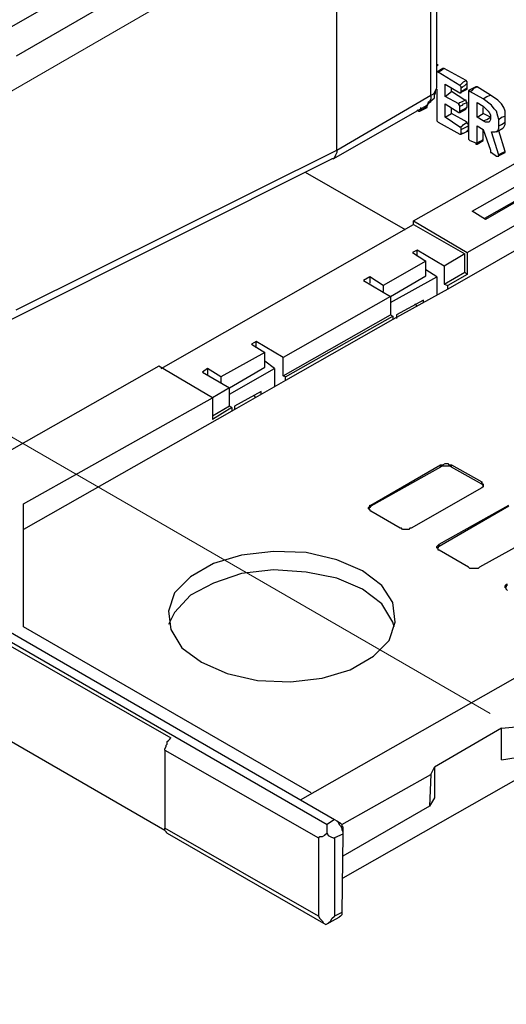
# Model space of a CAD drawing. Header units: millimetres. Extents: x 83 to 342, y -217 to -63.
# Tile 25 of 43: x 235 to 245, y -189 to -169. Entities that reach past the tile are written whole.
import ezdxf

# ---------------------------------------------------------------- set-up
doc = ezdxf.new("R2010")
doc.units = ezdxf.units.MM
doc.header["$MEASUREMENT"] = 0
doc.linetypes.add('AI-Linetype-2', pattern=[19.05, 15.24, -1.27, 1.27, -1.27])
doc.linetypes.add('AI-Linetype-7', pattern=[19.05, 15.24, -1.27, 1.27, -1.27])
doc.layers.add('Capa 1', color=7, linetype='Continuous', lineweight=0)

msp = doc.modelspace()

# ---------------------------------------------------------------- linework, layer by layer
at = {"layer": 'Capa 1', "color": 8, "linetype": 'AI-Linetype-7', "lineweight": 18, "true_color": 0x808181}
msp.add_line((293.761, -136.204), (215.143, -181.589), dxfattribs=at)
at = {"layer": 'Capa 1', "color": 8, "linetype": 'AI-Linetype-2', "lineweight": 18, "true_color": 0x808181}
msp.add_line((215.143, -165.505), (260.335, -191.593), dxfattribs=at)
at = {"layer": 'Capa 1', "color": 18, "lineweight": 25, "true_color": 0x010101}
for points in [[(282.109, -178.403), (282.109, -178.403), (242.153, -155.339), (242.153, -155.339)], [(280.997, -179.045), (280.997, -179.045), (241.066, -155.981), (241.066, -155.981)], [(243.635, -170.131), (243.635, -170.131), (243.635, -164.476), (243.635, -164.476)], [(243.758, -169.982), (243.758, -169.982), (243.758, -164.327), (243.758, -164.327)], [(234.967, -168.846), (234.967, -168.846), (241.461, -165.118), (241.461, -165.118)], [(241.733, -165.587), (241.733, -165.587), (235.238, -169.34), (235.238, -169.34)], [(241.733, -171.242), (241.733, -171.242), (241.733, -165.587), (241.733, -165.587)], [(243.758, -169.637), (243.758, -169.637), (243.758, -169.538), (243.758, -169.538)], [(243.758, -169.563), (243.758, -169.563), (243.758, -169.538), (243.758, -169.538)], [(243.882, -169.587), (243.882, -169.587), (243.758, -169.661), (243.758, -169.661)], [(243.783, -169.661), (243.783, -169.661), (243.758, -169.661), (243.758, -169.661)], [(244.227, -169.933), (244.227, -169.933), (243.783, -169.661), (243.783, -169.661)], [(244.351, -169.834), (244.351, -169.834), (243.906, -169.587), (243.906, -169.587)], [(243.758, -170.007), (243.758, -170.007), (243.758, -170.6), (243.758, -170.6)], [(243.931, -169.908), (243.931, -169.908), (244.227, -170.081), (244.227, -170.081)], [(243.931, -170.155), (243.931, -170.155), (243.931, -169.908), (243.931, -169.908)], [(243.931, -170.155), (243.931, -170.155), (244.054, -170.056), (244.054, -170.056)], [(244.054, -170.056), (244.054, -170.056), (244.054, -169.982), (244.054, -169.982)], [(244.326, -170.229), (244.326, -170.229), (244.054, -170.056), (244.054, -170.056)], [(244.227, -170.081), (244.227, -170.081), (244.375, -170.007), (244.375, -170.007)], [(244.252, -170.056), (244.252, -170.056), (244.252, -169.982), (244.252, -169.982)], [(244.252, -170.056), (244.252, -170.056), (244.375, -169.982), (244.375, -169.982)], [(244.375, -169.982), (244.375, -169.982), (244.375, -169.884), (244.375, -169.884)], [(244.548, -169.958), (244.548, -169.958), (244.4, -170.032), (244.4, -170.032)], [(244.4, -170.056), (244.4, -170.056), (244.4, -170.995), (244.4, -170.995)], [(244.696, -170.205), (244.696, -170.205), (244.425, -170.056), (244.425, -170.056)], [(244.573, -169.958), (244.573, -169.958), (244.548, -169.958), (244.548, -169.958)], [(244.845, -170.131), (244.845, -170.131), (244.573, -169.958), (244.573, -169.958)], [(241.733, -171.242), (241.733, -171.242), (243.635, -170.131), (243.635, -170.131)], [(244.203, -170.303), (244.203, -170.303), (243.931, -170.155), (243.931, -170.155)], [(241.659, -171.415), (241.659, -171.415), (243.56, -170.328), (243.56, -170.328)], [(243.363, -170.427), (243.363, -170.427), (243.388, -170.452), (243.388, -170.452)], [(243.412, -170.452), (243.412, -170.452), (243.56, -170.378), (243.56, -170.378)], [(243.437, -170.427), (243.437, -170.427), (243.437, -170.378), (243.437, -170.378)], [(243.56, -170.353), (243.56, -170.353), (243.585, -170.303), (243.585, -170.303)], [(243.56, -170.378), (243.56, -170.378), (243.56, -170.353), (243.56, -170.353)], [(243.931, -170.303), (243.931, -170.303), (244.203, -170.476), (244.203, -170.476)], [(243.931, -170.575), (243.931, -170.575), (243.931, -170.303), (243.931, -170.303)], [(244.054, -170.501), (244.054, -170.501), (244.054, -170.378), (244.054, -170.378)], [(244.227, -170.452), (244.227, -170.452), (244.227, -170.353), (244.227, -170.353)], [(244.227, -170.452), (244.227, -170.452), (244.375, -170.378), (244.375, -170.378)], [(244.227, -170.476), (244.227, -170.476), (244.351, -170.402), (244.351, -170.402)], [(244.375, -170.378), (244.375, -170.378), (244.375, -170.279), (244.375, -170.279)], [(244.573, -170.279), (244.573, -170.279), (244.696, -170.353), (244.696, -170.353)], [(244.573, -170.575), (244.573, -170.575), (244.573, -170.279), (244.573, -170.279)], [(244.696, -170.501), (244.696, -170.501), (244.696, -170.378), (244.696, -170.378)], [(243.783, -170.674), (243.783, -170.674), (244.227, -170.921), (244.227, -170.921)], [(243.931, -170.575), (243.931, -170.575), (244.054, -170.501), (244.054, -170.501)], [(244.227, -170.773), (244.227, -170.773), (243.931, -170.575), (243.931, -170.575)], [(244.375, -170.674), (244.375, -170.674), (244.054, -170.501), (244.054, -170.501)], [(244.573, -170.575), (244.573, -170.575), (244.696, -170.501), (244.696, -170.501)], [(244.696, -170.649), (244.696, -170.649), (244.573, -170.575), (244.573, -170.575)], [(244.845, -170.575), (244.845, -170.575), (244.696, -170.501), (244.696, -170.501)], [(244.845, -170.55), (244.845, -170.55), (244.845, -170.624), (244.845, -170.624)], [(245.017, -170.748), (245.017, -170.748), (245.017, -170.624), (245.017, -170.624)], [(245.141, -170.674), (245.141, -170.674), (245.141, -170.55), (245.141, -170.55)], [(244.252, -170.822), (244.252, -170.822), (244.4, -170.748), (244.4, -170.748)], [(244.252, -170.896), (244.252, -170.896), (244.252, -170.822), (244.252, -170.822)], [(244.252, -170.921), (244.252, -170.921), (244.4, -170.847), (244.4, -170.847)], [(244.4, -170.822), (244.4, -170.822), (244.4, -170.748), (244.4, -170.748)], [(244.573, -171.094), (244.573, -171.094), (244.573, -170.748), (244.573, -170.748)], [(244.573, -170.748), (244.573, -170.748), (244.696, -170.822), (244.696, -170.822)], [(244.696, -171.02), (244.696, -171.02), (244.696, -170.822), (244.696, -170.822)], [(244.696, -170.822), (244.696, -170.822), (244.845, -171.242), (244.845, -171.242)], [(245.017, -171.341), (245.017, -171.341), (244.869, -170.871), (244.869, -170.871)], [(244.968, -170.871), (244.968, -170.871), (245.092, -170.797), (245.092, -170.797)], [(245.141, -171.267), (245.141, -171.267), (245.017, -170.847), (245.017, -170.847)], [(243.289, -172.674), (243.289, -172.674), (246.129, -171.069), (246.129, -171.069)], [(244.425, -171.044), (244.425, -171.044), (244.548, -171.094), (244.548, -171.094)], [(244.573, -171.118), (244.573, -171.118), (244.696, -171.044), (244.696, -171.044)], [(244.696, -171.044), (244.696, -171.044), (244.696, -171.02), (244.696, -171.02)], [(235.238, -174.477), (235.238, -174.477), (241.733, -171.242), (241.733, -171.242)], [(241.733, -171.242), (241.733, -171.242), (241.733, -171.242), (241.733, -171.242)], [(235.14, -174.674), (235.14, -174.674), (241.634, -171.415), (241.634, -171.415)], [(244.474, -172.477), (244.474, -172.477), (246.524, -171.316), (246.524, -171.316)], [(246.795, -171.464), (246.795, -171.464), (244.746, -172.649), (244.746, -172.649)], [(244.869, -171.291), (244.869, -171.291), (244.968, -171.365), (244.968, -171.365)], [(244.993, -171.365), (244.993, -171.365), (245.141, -171.291), (245.141, -171.291)], [(246.425, -171.662), (246.425, -171.662), (244.721, -172.625), (244.721, -172.625)], [(241.091, -171.686), (241.091, -171.686), (243.116, -172.847), (243.116, -172.847)], [(244.375, -173.316), (244.375, -173.316), (246.894, -171.884), (246.894, -171.884)], [(246.87, -172.402), (246.87, -172.402), (243.98, -174.057), (243.98, -174.057)], [(244.746, -172.649), (244.746, -172.649), (244.474, -172.477), (244.474, -172.477)], [(238.177, -175.662), (238.177, -175.662), (243.289, -172.748), (243.289, -172.748)], [(243.289, -172.674), (243.289, -172.674), (244.375, -173.316), (244.375, -173.316)], [(243.289, -172.748), (243.289, -172.748), (243.289, -172.674), (243.289, -172.674)], [(243.289, -172.748), (243.289, -172.748), (244.326, -173.341), (244.326, -173.341)], [(243.363, -173.267), (243.363, -173.267), (243.264, -173.316), (243.264, -173.316)], [(243.906, -173.588), (243.906, -173.588), (243.363, -173.267), (243.363, -173.267)], [(243.363, -173.39), (243.363, -173.39), (243.363, -173.267), (243.363, -173.267)], [(243.264, -173.316), (243.264, -173.316), (243.536, -173.489), (243.536, -173.489)], [(244.326, -173.341), (244.326, -173.341), (243.906, -173.588), (243.906, -173.588)], [(244.326, -173.711), (244.326, -173.711), (244.326, -173.341), (244.326, -173.341)], [(244.375, -173.316), (244.375, -173.316), (244.375, -173.761), (244.375, -173.761)], [(243.536, -173.489), (243.536, -173.489), (242.671, -173.983), (242.671, -173.983)], [(243.536, -173.785), (243.536, -173.785), (243.536, -173.489), (243.536, -173.489)], [(243.758, -173.81), (243.758, -173.81), (243.536, -173.662), (243.536, -173.662)], [(243.906, -173.588), (243.906, -173.588), (243.906, -173.958), (243.906, -173.958)], [(242.4, -173.81), (242.4, -173.81), (242.276, -173.884), (242.276, -173.884)], [(242.671, -173.983), (242.671, -173.983), (242.4, -173.81), (242.4, -173.81)], [(242.4, -173.81), (242.4, -173.81), (242.4, -173.934), (242.4, -173.934)], [(242.82, -174.205), (242.82, -174.205), (243.536, -173.785), (243.536, -173.785)], [(242.82, -174.329), (242.82, -174.329), (243.758, -173.81), (243.758, -173.81)], [(243.758, -173.81), (243.758, -173.81), (243.758, -174.18), (243.758, -174.18)], [(243.906, -173.958), (243.906, -173.958), (244.326, -173.711), (244.326, -173.711)], [(244.375, -173.761), (244.375, -173.761), (243.98, -173.983), (243.98, -173.983)], [(244.375, -173.761), (244.375, -173.761), (244.326, -173.711), (244.326, -173.711)], [(242.276, -173.884), (242.276, -173.884), (242.82, -174.205), (242.82, -174.205)], [(242.671, -173.983), (242.671, -173.983), (242.671, -174.106), (242.671, -174.106)], [(243.98, -174.057), (243.98, -174.057), (242.869, -174.674), (242.869, -174.674)], [(243.906, -173.958), (243.906, -173.958), (243.98, -173.983), (243.98, -173.983)], [(243.98, -174.057), (243.98, -174.057), (243.98, -173.983), (243.98, -173.983)], [(242.82, -174.205), (242.82, -174.205), (240.647, -175.44), (240.647, -175.44)], [(242.82, -174.205), (242.82, -174.205), (242.82, -174.576), (242.82, -174.576)], [(243.486, -174.279), (243.486, -174.279), (242.943, -174.576), (242.943, -174.576)], [(243.363, -174.403), (243.363, -174.403), (243.314, -174.353), (243.314, -174.353)], [(243.486, -174.329), (243.486, -174.329), (243.486, -174.279), (243.486, -174.279)], [(240.647, -175.81), (240.647, -175.81), (242.82, -174.576), (242.82, -174.576)], [(240.696, -175.835), (240.696, -175.835), (242.869, -174.6), (242.869, -174.6)], [(242.82, -174.576), (242.82, -174.576), (242.869, -174.6), (242.869, -174.6)], [(242.869, -174.6), (242.869, -174.6), (242.869, -174.674), (242.869, -174.674)], [(242.943, -174.576), (242.943, -174.576), (242.943, -174.65), (242.943, -174.65)], [(242.869, -174.674), (242.869, -174.674), (240.696, -175.909), (240.696, -175.909)], [(240.103, -175.119), (240.103, -175.119), (240.004, -175.168), (240.004, -175.168)], [(240.004, -175.168), (240.004, -175.168), (240.276, -175.341), (240.276, -175.341)], [(240.647, -175.44), (240.647, -175.44), (240.103, -175.119), (240.103, -175.119)], [(240.103, -175.242), (240.103, -175.242), (240.103, -175.119), (240.103, -175.119)], [(240.276, -175.341), (240.276, -175.341), (239.387, -175.835), (239.387, -175.835)], [(240.276, -175.637), (240.276, -175.637), (240.276, -175.341), (240.276, -175.341)], [(240.647, -175.81), (240.647, -175.81), (240.647, -175.44), (240.647, -175.44)], [(238.128, -175.613), (238.128, -175.613), (231.905, -179.144), (231.905, -179.144)], [(239.214, -176.255), (239.214, -176.255), (238.128, -175.613), (238.128, -175.613)], [(239.56, -176.057), (239.56, -176.057), (240.276, -175.637), (240.276, -175.637)], [(240.474, -175.662), (240.474, -175.662), (240.276, -175.514), (240.276, -175.514)], [(239.115, -175.662), (239.115, -175.662), (239.017, -175.736), (239.017, -175.736)], [(239.017, -175.736), (239.017, -175.736), (239.56, -176.057), (239.56, -176.057)], [(239.387, -175.835), (239.387, -175.835), (239.115, -175.662), (239.115, -175.662)], [(239.115, -175.662), (239.115, -175.662), (239.115, -175.786), (239.115, -175.786)], [(239.387, -175.835), (239.387, -175.835), (239.387, -175.958), (239.387, -175.958)], [(239.56, -176.181), (239.56, -176.181), (240.474, -175.662), (240.474, -175.662)], [(240.474, -175.662), (240.474, -175.662), (240.474, -176.033), (240.474, -176.033)], [(240.696, -175.835), (240.696, -175.835), (240.647, -175.81), (240.647, -175.81)], [(240.696, -175.909), (240.696, -175.909), (240.696, -175.835), (240.696, -175.835)], [(239.56, -176.057), (239.56, -176.057), (239.214, -176.255), (239.214, -176.255)], [(239.56, -176.428), (239.56, -176.428), (239.56, -176.057), (239.56, -176.057)], [(240.696, -175.909), (240.696, -175.909), (239.609, -176.526), (239.609, -176.526)], [(235.387, -178.403), (235.387, -178.403), (239.214, -176.255), (239.214, -176.255)], [(239.214, -176.255), (239.214, -176.255), (239.214, -176.699), (239.214, -176.699)], [(240.202, -176.131), (240.202, -176.131), (239.659, -176.428), (239.659, -176.428)], [(240.103, -176.255), (240.103, -176.255), (240.054, -176.205), (240.054, -176.205)], [(240.202, -176.181), (240.202, -176.181), (240.202, -176.131), (240.202, -176.131)], [(239.56, -176.428), (239.56, -176.428), (239.214, -176.625), (239.214, -176.625)], [(239.609, -176.452), (239.609, -176.452), (239.214, -176.699), (239.214, -176.699)], [(239.609, -176.452), (239.609, -176.452), (239.56, -176.428), (239.56, -176.428)], [(239.609, -176.452), (239.609, -176.452), (239.609, -176.526), (239.609, -176.526)], [(239.659, -176.428), (239.659, -176.428), (239.659, -176.502), (239.659, -176.502)], [(239.609, -176.526), (239.609, -176.526), (235.387, -178.922), (235.387, -178.922)], [(242.425, -178.428), (242.425, -178.428), (243.832, -177.613), (243.832, -177.613)], [(243.832, -177.662), (243.832, -177.662), (243.832, -177.613), (243.832, -177.613)], [(244.054, -177.613), (244.054, -177.613), (244.672, -177.959), (244.672, -177.959)], [(244.054, -177.662), (244.054, -177.662), (244.054, -177.613), (244.054, -177.613)], [(243.832, -177.662), (243.832, -177.662), (242.425, -178.453), (242.425, -178.453)], [(244.672, -178.008), (244.672, -178.008), (244.054, -177.662), (244.054, -177.662)], [(244.672, -178.008), (244.672, -178.008), (244.672, -177.959), (244.672, -177.959)], [(244.672, -178.082), (244.672, -178.082), (243.239, -178.897), (243.239, -178.897)], [(235.387, -180.897), (235.387, -180.897), (235.387, -178.403), (235.387, -178.403)], [(242.425, -178.428), (242.425, -178.428), (242.425, -178.453), (242.425, -178.453)], [(243.807, -179.218), (243.807, -179.218), (245.215, -178.428), (245.215, -178.428)], [(243.017, -178.897), (243.017, -178.897), (242.425, -178.551), (242.425, -178.551)], [(245.215, -178.453), (245.215, -178.453), (243.807, -179.268), (243.807, -179.268)], [(230.966, -178.798), (230.966, -178.798), (241.536, -184.898), (241.536, -184.898)], [(231.139, -178.7), (231.139, -178.7), (241.684, -184.799), (241.684, -184.799)], [(246.055, -178.897), (246.055, -178.897), (244.622, -179.687), (244.622, -179.687)], [(243.807, -179.268), (243.807, -179.268), (243.807, -179.218), (243.807, -179.218)], [(244.4, -179.687), (244.4, -179.687), (243.807, -179.342), (243.807, -179.342)], [(251.364, -180.576), (251.364, -180.576), (241.857, -185.984), (241.857, -185.984)], [(234.275, -180.799), (234.275, -180.799), (238.375, -183.145), (238.375, -183.145)], [(241.215, -184.256), (241.215, -184.256), (235.387, -180.897), (235.387, -180.897)], [(245.635, -181.762), (245.635, -181.762), (240.992, -184.404), (240.992, -184.404)], [(238.251, -185.021), (238.251, -185.021), (234.275, -182.725), (234.275, -182.725)], [(245.067, -182.947), (245.067, -182.947), (243.709, -183.737), (243.709, -183.737)], [(245.067, -182.947), (245.067, -182.947), (245.363, -182.922), (245.363, -182.922)], [(245.067, -183.589), (245.067, -183.589), (245.067, -182.947), (245.067, -182.947)], [(238.251, -183.391), (238.251, -183.391), (241.363, -185.169), (241.363, -185.169)], [(238.251, -183.391), (238.251, -183.391), (238.251, -184.972), (238.251, -184.972)], [(245.067, -183.589), (245.067, -183.589), (245.363, -183.54), (245.363, -183.54)], [(243.635, -183.885), (243.635, -183.885), (243.709, -183.737), (243.709, -183.737)], [(243.709, -183.737), (243.709, -183.737), (243.709, -184.355), (243.709, -184.355)], [(241.832, -184.898), (241.832, -184.898), (243.635, -183.885), (243.635, -183.885)], [(243.635, -183.885), (243.635, -183.885), (243.61, -184.527), (243.61, -184.527)], [(243.709, -184.355), (243.709, -184.355), (243.61, -184.527), (243.61, -184.527)], [(243.61, -184.527), (243.61, -184.527), (241.857, -185.54), (241.857, -185.54)], [(241.684, -184.799), (241.684, -184.799), (241.536, -184.898), (241.536, -184.898)], [(241.733, -184.824), (241.733, -184.824), (241.807, -184.873), (241.807, -184.873)], [(241.363, -186.75), (241.363, -186.75), (238.251, -184.972), (238.251, -184.972)], [(241.807, -184.873), (241.807, -184.873), (241.782, -184.873), (241.782, -184.873)], [(241.857, -184.972), (241.857, -184.972), (241.832, -184.972), (241.832, -184.972)], [(241.857, -184.972), (241.857, -184.972), (241.857, -185.071), (241.857, -185.071)], [(238.301, -185.071), (238.301, -185.071), (241.511, -186.923), (241.511, -186.923)], [(241.363, -185.169), (241.363, -185.169), (241.363, -186.75), (241.363, -186.75)], [(241.857, -185.095), (241.857, -185.095), (241.684, -185.169), (241.684, -185.169)], [(241.684, -185.169), (241.684, -185.169), (241.684, -186.75), (241.684, -186.75)], [(241.857, -185.095), (241.857, -185.095), (241.832, -186.676), (241.832, -186.676)], [(241.511, -186.923), (241.511, -186.923), (241.782, -186.775), (241.782, -186.775)], [(241.832, -186.676), (241.832, -186.676), (241.684, -186.75), (241.684, -186.75)]]:
    msp.add_open_spline(points, degree=3, dxfattribs=at)
for points, knots in [([(243.758, -169.538), (243.758, -169.538), (243.783, -169.513), (243.783, -169.513), (243.783, -169.513), (243.758, -169.513), (243.758, -169.513), (243.758, -169.513), (243.758, -169.489), (243.758, -169.489)], [0, 0, 0, 0, 1, 1, 1, 2, 2, 2, 3, 3, 3, 3]), ([(243.783, -169.661), (243.783, -169.661), (243.832, -169.637), (243.832, -169.637), (243.832, -169.637), (243.857, -169.612), (243.857, -169.612), (243.857, -169.612), (243.906, -169.587), (243.906, -169.587)], [0, 0, 0, 0, 1, 1, 1, 2, 2, 2, 3, 3, 3, 3]), ([(243.906, -169.587), (243.906, -169.587), (243.906, -169.587), (243.906, -169.587), (243.906, -169.587), (243.882, -169.587), (243.882, -169.587)], [0, 0, 0, 0, 1, 1, 1, 2, 2, 2, 2]), ([(244.227, -169.933), (244.227, -169.933), (244.252, -169.908), (244.252, -169.908), (244.252, -169.908), (244.301, -169.859), (244.301, -169.859), (244.301, -169.859), (244.351, -169.834), (244.351, -169.834)], [0, 0, 0, 0, 1, 1, 1, 2, 2, 2, 3, 3, 3, 3]), ([(244.375, -169.884), (244.375, -169.884), (244.375, -169.884), (244.375, -169.884), (244.375, -169.884), (244.375, -169.859), (244.375, -169.859), (244.375, -169.859), (244.351, -169.834), (244.351, -169.834)], [0, 0, 0, 0, 1, 1, 1, 2, 2, 2, 3, 3, 3, 3]), ([(243.56, -170.328), (243.56, -170.328), (243.61, -170.279), (243.61, -170.279), (243.61, -170.279), (243.635, -170.254), (243.635, -170.254), (243.635, -170.254), (243.659, -170.229), (243.659, -170.229), (243.659, -170.229), (243.709, -170.18), (243.709, -170.18), (243.709, -170.18), (243.709, -170.131), (243.709, -170.131), (243.709, -170.131), (243.733, -170.081), (243.733, -170.081), (243.733, -170.081), (243.733, -170.032), (243.733, -170.032), (243.733, -170.032), (243.758, -169.982), (243.758, -169.982)], [0, 0, 0, 0, 1, 1, 1, 2, 2, 2, 3, 3, 3, 4, 4, 4, 5, 5, 5, 6, 6, 6, 7, 7, 7, 8, 8, 8, 8]), ([(243.635, -170.131), (243.635, -170.131), (243.684, -170.106), (243.684, -170.106), (243.684, -170.106), (243.709, -170.081), (243.709, -170.081), (243.709, -170.081), (243.733, -170.032), (243.733, -170.032), (243.733, -170.032), (243.758, -169.982), (243.758, -169.982)], [0, 0, 0, 0, 1, 1, 1, 2, 2, 2, 3, 3, 3, 4, 4, 4, 4]), ([(244.252, -169.982), (244.252, -169.982), (244.252, -169.958), (244.252, -169.958), (244.252, -169.958), (244.227, -169.933), (244.227, -169.933)], [0, 0, 0, 0, 1, 1, 1, 2, 2, 2, 2]), ([(244.227, -170.081), (244.227, -170.081), (244.227, -170.081), (244.227, -170.081), (244.227, -170.081), (244.252, -170.081), (244.252, -170.081), (244.252, -170.081), (244.252, -170.056), (244.252, -170.056)], [0, 0, 0, 0, 1, 1, 1, 2, 2, 2, 3, 3, 3, 3]), ([(244.252, -169.982), (244.252, -169.982), (244.277, -169.958), (244.277, -169.958), (244.277, -169.958), (244.326, -169.933), (244.326, -169.933), (244.326, -169.933), (244.375, -169.884), (244.375, -169.884)], [0, 0, 0, 0, 1, 1, 1, 2, 2, 2, 3, 3, 3, 3]), ([(244.375, -170.007), (244.375, -170.007), (244.375, -170.007), (244.375, -170.007), (244.375, -170.007), (244.375, -169.982), (244.375, -169.982)], [0, 0, 0, 0, 1, 1, 1, 2, 2, 2, 2]), ([(244.425, -170.056), (244.425, -170.056), (244.425, -170.032), (244.425, -170.032), (244.425, -170.032), (244.4, -170.032), (244.4, -170.032), (244.4, -170.032), (244.4, -170.056), (244.4, -170.056)], [0, 0, 0, 0, 1, 1, 1, 2, 2, 2, 3, 3, 3, 3]), ([(244.425, -170.056), (244.425, -170.056), (244.474, -170.032), (244.474, -170.032), (244.474, -170.032), (244.524, -169.982), (244.524, -169.982), (244.524, -169.982), (244.573, -169.958), (244.573, -169.958)], [0, 0, 0, 0, 1, 1, 1, 2, 2, 2, 3, 3, 3, 3]), ([(243.635, -170.131), (243.635, -170.131), (243.635, -170.205), (243.635, -170.205), (243.635, -170.205), (243.61, -170.254), (243.61, -170.254), (243.61, -170.254), (243.585, -170.279), (243.585, -170.279), (243.585, -170.279), (243.56, -170.328), (243.56, -170.328)], [0, 0, 0, 0, 1, 1, 1, 2, 2, 2, 3, 3, 3, 4, 4, 4, 4]), ([(244.203, -170.303), (244.203, -170.303), (244.227, -170.279), (244.227, -170.279), (244.227, -170.279), (244.277, -170.254), (244.277, -170.254), (244.277, -170.254), (244.326, -170.229), (244.326, -170.229)], [0, 0, 0, 0, 1, 1, 1, 2, 2, 2, 3, 3, 3, 3]), ([(244.375, -170.279), (244.375, -170.279), (244.351, -170.254), (244.351, -170.254), (244.351, -170.254), (244.351, -170.229), (244.351, -170.229), (244.351, -170.229), (244.326, -170.229), (244.326, -170.229)], [0, 0, 0, 0, 1, 1, 1, 2, 2, 2, 3, 3, 3, 3]), ([(244.696, -170.205), (244.696, -170.205), (244.771, -170.155), (244.771, -170.155), (244.771, -170.155), (244.845, -170.131), (244.845, -170.131)], [0, 0, 0, 0, 1, 1, 1, 2, 2, 2, 2]), ([(245.017, -170.624), (245.017, -170.624), (244.993, -170.55), (244.993, -170.55), (244.993, -170.55), (244.968, -170.452), (244.968, -170.452), (244.968, -170.452), (244.919, -170.402), (244.919, -170.402), (244.919, -170.402), (244.869, -170.328), (244.869, -170.328), (244.869, -170.328), (244.696, -170.205), (244.696, -170.205)], [0, 0, 0, 0, 1, 1, 1, 2, 2, 2, 3, 3, 3, 4, 4, 4, 5, 5, 5, 5]), ([(245.141, -170.55), (245.141, -170.55), (245.141, -170.452), (245.141, -170.452), (245.141, -170.452), (245.116, -170.378), (245.116, -170.378), (245.116, -170.378), (245.067, -170.303), (245.067, -170.303), (245.067, -170.303), (244.993, -170.229), (244.993, -170.229), (244.993, -170.229), (244.845, -170.131), (244.845, -170.131)], [0, 0, 0, 0, 1, 1, 1, 2, 2, 2, 3, 3, 3, 4, 4, 4, 5, 5, 5, 5]), ([(243.388, -170.452), (243.388, -170.452), (243.412, -170.452), (243.412, -170.452), (243.412, -170.452), (243.437, -170.427), (243.437, -170.427)], [0, 0, 0, 0, 1, 1, 1, 2, 2, 2, 2]), ([(243.437, -170.427), (243.437, -170.427), (243.486, -170.402), (243.486, -170.402), (243.486, -170.402), (243.56, -170.353), (243.56, -170.353)], [0, 0, 0, 0, 1, 1, 1, 2, 2, 2, 2]), ([(244.227, -170.353), (244.227, -170.353), (244.227, -170.353), (244.227, -170.353), (244.227, -170.353), (244.227, -170.328), (244.227, -170.328), (244.227, -170.328), (244.203, -170.328), (244.203, -170.328), (244.203, -170.328), (244.203, -170.303), (244.203, -170.303)], [0, 0, 0, 0, 1, 1, 1, 2, 2, 2, 3, 3, 3, 4, 4, 4, 4]), ([(244.203, -170.476), (244.203, -170.476), (244.203, -170.476), (244.203, -170.476), (244.203, -170.476), (244.227, -170.476), (244.227, -170.476), (244.227, -170.476), (244.227, -170.452), (244.227, -170.452)], [0, 0, 0, 0, 1, 1, 1, 2, 2, 2, 3, 3, 3, 3]), ([(244.227, -170.353), (244.227, -170.353), (244.277, -170.328), (244.277, -170.328), (244.277, -170.328), (244.301, -170.303), (244.301, -170.303), (244.301, -170.303), (244.375, -170.279), (244.375, -170.279)], [0, 0, 0, 0, 1, 1, 1, 2, 2, 2, 3, 3, 3, 3]), ([(244.351, -170.402), (244.351, -170.402), (244.351, -170.402), (244.351, -170.402), (244.351, -170.402), (244.351, -170.378), (244.351, -170.378), (244.351, -170.378), (244.375, -170.378), (244.375, -170.378)], [0, 0, 0, 0, 1, 1, 1, 2, 2, 2, 3, 3, 3, 3]), ([(244.696, -170.353), (244.696, -170.353), (244.771, -170.427), (244.771, -170.427), (244.771, -170.427), (244.795, -170.452), (244.795, -170.452), (244.795, -170.452), (244.82, -170.476), (244.82, -170.476), (244.82, -170.476), (244.845, -170.526), (244.845, -170.526), (244.845, -170.526), (244.845, -170.55), (244.845, -170.55)], [0, 0, 0, 0, 1, 1, 1, 2, 2, 2, 3, 3, 3, 4, 4, 4, 5, 5, 5, 5]), ([(243.758, -170.6), (243.758, -170.6), (243.758, -170.624), (243.758, -170.624), (243.758, -170.624), (243.758, -170.649), (243.758, -170.649), (243.758, -170.649), (243.783, -170.674), (243.783, -170.674)], [0, 0, 0, 0, 1, 1, 1, 2, 2, 2, 3, 3, 3, 3]), ([(244.227, -170.773), (244.227, -170.773), (244.277, -170.748), (244.277, -170.748), (244.277, -170.748), (244.301, -170.723), (244.301, -170.723), (244.301, -170.723), (244.375, -170.674), (244.375, -170.674)], [0, 0, 0, 0, 1, 1, 1, 2, 2, 2, 3, 3, 3, 3]), ([(244.4, -170.748), (244.4, -170.748), (244.4, -170.723), (244.4, -170.723), (244.4, -170.723), (244.375, -170.699), (244.375, -170.699), (244.375, -170.699), (244.375, -170.674), (244.375, -170.674)], [0, 0, 0, 0, 1, 1, 1, 2, 2, 2, 3, 3, 3, 3]), ([(244.696, -170.649), (244.696, -170.649), (244.771, -170.624), (244.771, -170.624), (244.771, -170.624), (244.845, -170.575), (244.845, -170.575)], [0, 0, 0, 0, 1, 1, 1, 2, 2, 2, 2]), ([(244.845, -170.624), (244.845, -170.624), (244.82, -170.674), (244.82, -170.674), (244.82, -170.674), (244.795, -170.674), (244.795, -170.674), (244.795, -170.674), (244.746, -170.674), (244.746, -170.674), (244.746, -170.674), (244.696, -170.649), (244.696, -170.649)], [0, 0, 0, 0, 1, 1, 1, 2, 2, 2, 3, 3, 3, 4, 4, 4, 4]), ([(245.017, -170.624), (245.017, -170.624), (245.067, -170.575), (245.067, -170.575), (245.067, -170.575), (245.141, -170.55), (245.141, -170.55)], [0, 0, 0, 0, 1, 1, 1, 2, 2, 2, 2]), ([(245.017, -170.748), (245.017, -170.748), (245.067, -170.723), (245.067, -170.723), (245.067, -170.723), (245.141, -170.674), (245.141, -170.674)], [0, 0, 0, 0, 1, 1, 1, 2, 2, 2, 2]), ([(245.092, -170.797), (245.092, -170.797), (245.116, -170.773), (245.116, -170.773), (245.116, -170.773), (245.141, -170.723), (245.141, -170.723), (245.141, -170.723), (245.141, -170.674), (245.141, -170.674)], [0, 0, 0, 0, 1, 1, 1, 2, 2, 2, 3, 3, 3, 3]), ([(244.252, -170.822), (244.252, -170.822), (244.252, -170.797), (244.252, -170.797), (244.252, -170.797), (244.252, -170.773), (244.252, -170.773), (244.252, -170.773), (244.227, -170.773), (244.227, -170.773)], [0, 0, 0, 0, 1, 1, 1, 2, 2, 2, 3, 3, 3, 3]), ([(244.252, -170.896), (244.252, -170.896), (244.301, -170.896), (244.301, -170.896), (244.301, -170.896), (244.351, -170.871), (244.351, -170.871), (244.351, -170.871), (244.4, -170.822), (244.4, -170.822)], [0, 0, 0, 0, 1, 1, 1, 2, 2, 2, 3, 3, 3, 3]), ([(244.4, -170.847), (244.4, -170.847), (244.4, -170.847), (244.4, -170.847), (244.4, -170.847), (244.4, -170.822), (244.4, -170.822)], [0, 0, 0, 0, 1, 1, 1, 2, 2, 2, 2]), ([(244.869, -170.871), (244.869, -170.871), (244.943, -170.871), (244.943, -170.871), (244.943, -170.871), (244.993, -170.847), (244.993, -170.847), (244.993, -170.847), (245.017, -170.797), (245.017, -170.797), (245.017, -170.797), (245.017, -170.748), (245.017, -170.748)], [0, 0, 0, 0, 1, 1, 1, 2, 2, 2, 3, 3, 3, 4, 4, 4, 4]), ([(244.227, -170.921), (244.227, -170.921), (244.252, -170.921), (244.252, -170.921), (244.252, -170.921), (244.252, -170.896), (244.252, -170.896)], [0, 0, 0, 0, 1, 1, 1, 2, 2, 2, 2]), ([(244.4, -170.995), (244.4, -170.995), (244.4, -170.995), (244.4, -170.995), (244.4, -170.995), (244.4, -171.02), (244.4, -171.02), (244.4, -171.02), (244.425, -171.044), (244.425, -171.044)], [0, 0, 0, 0, 1, 1, 1, 2, 2, 2, 3, 3, 3, 3]), ([(244.573, -171.094), (244.573, -171.094), (244.622, -171.069), (244.622, -171.069), (244.622, -171.069), (244.672, -171.044), (244.672, -171.044), (244.672, -171.044), (244.696, -171.02), (244.696, -171.02)], [0, 0, 0, 0, 1, 1, 1, 2, 2, 2, 3, 3, 3, 3]), ([(241.733, -171.242), (241.733, -171.242), (241.733, -171.291), (241.733, -171.291), (241.733, -171.291), (241.708, -171.341), (241.708, -171.341), (241.708, -171.341), (241.684, -171.39), (241.684, -171.39), (241.684, -171.39), (241.659, -171.415), (241.659, -171.415), (241.659, -171.415), (241.634, -171.415), (241.634, -171.415)], [0, 0, 0, 0, 1, 1, 1, 2, 2, 2, 3, 3, 3, 4, 4, 4, 5, 5, 5, 5]), ([(244.548, -171.094), (244.548, -171.094), (244.548, -171.118), (244.548, -171.118), (244.548, -171.118), (244.573, -171.118), (244.573, -171.118), (244.573, -171.118), (244.573, -171.094), (244.573, -171.094)], [0, 0, 0, 0, 1, 1, 1, 2, 2, 2, 3, 3, 3, 3]), ([(244.845, -171.242), (244.845, -171.242), (244.845, -171.267), (244.845, -171.267), (244.845, -171.267), (244.845, -171.291), (244.845, -171.291), (244.845, -171.291), (244.869, -171.291), (244.869, -171.291)], [0, 0, 0, 0, 1, 1, 1, 2, 2, 2, 3, 3, 3, 3]), ([(245.017, -171.341), (245.017, -171.341), (245.042, -171.316), (245.042, -171.316), (245.042, -171.316), (245.092, -171.291), (245.092, -171.291), (245.092, -171.291), (245.141, -171.267), (245.141, -171.267)], [0, 0, 0, 0, 1, 1, 1, 2, 2, 2, 3, 3, 3, 3]), ([(245.141, -171.291), (245.141, -171.291), (245.141, -171.291), (245.141, -171.291), (245.141, -171.291), (245.141, -171.267), (245.141, -171.267)], [0, 0, 0, 0, 1, 1, 1, 2, 2, 2, 2]), ([(244.968, -171.365), (244.968, -171.365), (244.993, -171.365), (244.993, -171.365), (244.993, -171.365), (245.017, -171.365), (245.017, -171.365), (245.017, -171.365), (245.017, -171.341), (245.017, -171.341)], [0, 0, 0, 0, 1, 1, 1, 2, 2, 2, 3, 3, 3, 3]), ([(255.043, -177.44), (255.043, -177.44), (254.228, -177.811), (254.228, -177.811), (254.228, -177.811), (253.167, -178.527), (253.167, -178.527), (253.167, -178.527), (252.352, -179.268), (252.352, -179.268), (252.352, -179.268), (251.759, -179.984), (251.759, -179.984), (251.759, -179.984), (251.29, -180.675), (251.29, -180.675), (251.29, -180.675), (250.87, -181.49), (250.87, -181.49), (250.87, -181.49), (250.426, -182.527), (250.426, -182.527), (250.426, -182.527), (250.055, -183.713), (250.055, -183.713), (250.055, -183.713), (249.759, -185.071), (249.759, -185.071), (249.759, -185.071), (249.586, -186.256), (249.586, -186.256), (249.586, -186.256), (249.462, -187.515), (249.462, -187.515), (249.462, -187.515), (249.339, -188.898), (249.339, -188.898), (249.339, -188.898), (249.216, -190.479), (249.216, -190.479), (249.216, -190.479), (249.117, -192.232), (249.117, -192.232), (249.117, -192.232), (249.067, -193.689), (249.067, -193.689), (249.067, -193.689), (249.067, -194.973), (249.067, -194.973), (249.067, -194.973), (249.092, -195.936), (249.092, -195.936), (249.092, -195.936), (249.043, -196.628), (249.043, -196.628), (249.043, -196.628), (248.969, -197.294), (248.969, -197.294), (248.969, -197.294), (248.796, -198.258), (248.796, -198.258), (248.796, -198.258), (248.573, -199.517), (248.573, -199.517), (248.573, -199.517), (248.351, -200.628), (248.351, -200.628), (248.351, -200.628), (248.129, -201.517), (248.129, -201.517), (248.129, -201.517), (247.833, -202.332), (247.833, -202.332), (247.833, -202.332), (247.438, -203.172), (247.438, -203.172), (247.438, -203.172), (246.919, -204.061), (246.919, -204.061), (246.919, -204.061), (246.153, -204.999), (246.153, -204.999), (246.153, -204.999), (244.993, -205.938), (244.993, -205.938), (244.993, -205.938), (244.178, -206.407), (244.178, -206.407), (244.178, -206.407), (243.165, -206.827), (243.165, -206.827), (243.165, -206.827), (241.881, -207.172), (241.881, -207.172), (241.881, -207.172), (240.276, -207.444), (240.276, -207.444)], [0, 0, 0, 0, 1, 1, 1, 2, 2, 2, 3, 3, 3, 4, 4, 4, 5, 5, 5, 6, 6, 6, 7, 7, 7, 8, 8, 8, 9, 9, 9, 10, 10, 10, 11, 11, 11, 12, 12, 12, 13, 13, 13, 14, 14, 14, 15, 15, 15, 16, 16, 16, 17, 17, 17, 18, 18, 18, 19, 19, 19, 20, 20, 20, 21, 21, 21, 22, 22, 22, 23, 23, 23, 24, 24, 24, 25, 25, 25, 26, 26, 26, 27, 27, 27, 28, 28, 28, 29, 29, 29, 30, 30, 30, 31, 31, 31, 32, 32, 32, 32]), ([(243.832, -177.613), (243.832, -177.613), (243.857, -177.613), (243.857, -177.613), (243.857, -177.613), (243.882, -177.613), (243.882, -177.613), (243.882, -177.613), (243.931, -177.588), (243.931, -177.588), (243.931, -177.588), (243.956, -177.588), (243.956, -177.588), (243.956, -177.588), (243.98, -177.588), (243.98, -177.588), (243.98, -177.588), (244.005, -177.613), (244.005, -177.613), (244.005, -177.613), (244.03, -177.613), (244.03, -177.613), (244.03, -177.613), (244.054, -177.613), (244.054, -177.613)], [0, 0, 0, 0, 1, 1, 1, 2, 2, 2, 3, 3, 3, 4, 4, 4, 5, 5, 5, 6, 6, 6, 7, 7, 7, 8, 8, 8, 8]), ([(244.054, -177.662), (244.054, -177.662), (244.03, -177.638), (244.03, -177.638), (244.03, -177.638), (244.005, -177.638), (244.005, -177.638), (244.005, -177.638), (243.98, -177.638), (243.98, -177.638), (243.98, -177.638), (243.956, -177.638), (243.956, -177.638), (243.956, -177.638), (243.931, -177.638), (243.931, -177.638), (243.931, -177.638), (243.882, -177.638), (243.882, -177.638), (243.882, -177.638), (243.857, -177.638), (243.857, -177.638), (243.857, -177.638), (243.832, -177.662), (243.832, -177.662)], [0, 0, 0, 0, 1, 1, 1, 2, 2, 2, 3, 3, 3, 4, 4, 4, 5, 5, 5, 6, 6, 6, 7, 7, 7, 8, 8, 8, 8]), ([(244.672, -177.959), (244.672, -177.959), (244.672, -177.983), (244.672, -177.983), (244.672, -177.983), (244.696, -178.008), (244.696, -178.008), (244.696, -178.008), (244.696, -178.033), (244.696, -178.033), (244.696, -178.033), (244.696, -178.058), (244.696, -178.058), (244.696, -178.058), (244.672, -178.082), (244.672, -178.082)], [0, 0, 0, 0, 1, 1, 1, 2, 2, 2, 3, 3, 3, 4, 4, 4, 5, 5, 5, 5]), ([(244.696, -178.058), (244.696, -178.058), (244.696, -178.058), (244.696, -178.058), (244.696, -178.058), (244.696, -178.033), (244.696, -178.033), (244.696, -178.033), (244.672, -178.008), (244.672, -178.008)], [0, 0, 0, 0, 1, 1, 1, 2, 2, 2, 3, 3, 3, 3]), ([(242.425, -178.551), (242.425, -178.551), (242.4, -178.527), (242.4, -178.527), (242.4, -178.527), (242.375, -178.502), (242.375, -178.502), (242.375, -178.502), (242.375, -178.477), (242.375, -178.477), (242.375, -178.477), (242.4, -178.453), (242.4, -178.453), (242.4, -178.453), (242.4, -178.428), (242.4, -178.428), (242.4, -178.428), (242.425, -178.428), (242.425, -178.428)], [0, 0, 0, 0, 1, 1, 1, 2, 2, 2, 3, 3, 3, 4, 4, 4, 5, 5, 5, 6, 6, 6, 6]), ([(242.425, -178.453), (242.425, -178.453), (242.4, -178.477), (242.4, -178.477), (242.4, -178.477), (242.375, -178.502), (242.375, -178.502)], [0, 0, 0, 0, 1, 1, 1, 2, 2, 2, 2]), ([(243.239, -178.897), (243.239, -178.897), (243.215, -178.897), (243.215, -178.897), (243.215, -178.897), (243.19, -178.922), (243.19, -178.922), (243.19, -178.922), (243.165, -178.922), (243.165, -178.922), (243.165, -178.922), (243.141, -178.922), (243.141, -178.922), (243.141, -178.922), (243.116, -178.922), (243.116, -178.922), (243.116, -178.922), (243.067, -178.922), (243.067, -178.922), (243.067, -178.922), (243.042, -178.897), (243.042, -178.897), (243.042, -178.897), (243.017, -178.897), (243.017, -178.897)], [0, 0, 0, 0, 1, 1, 1, 2, 2, 2, 3, 3, 3, 4, 4, 4, 5, 5, 5, 6, 6, 6, 7, 7, 7, 8, 8, 8, 8]), ([(243.807, -179.342), (243.807, -179.342), (243.783, -179.342), (243.783, -179.342), (243.783, -179.342), (243.783, -179.317), (243.783, -179.317), (243.783, -179.317), (243.758, -179.292), (243.758, -179.292), (243.758, -179.292), (243.758, -179.268), (243.758, -179.268), (243.758, -179.268), (243.783, -179.243), (243.783, -179.243), (243.783, -179.243), (243.807, -179.218), (243.807, -179.218)], [0, 0, 0, 0, 1, 1, 1, 2, 2, 2, 3, 3, 3, 4, 4, 4, 5, 5, 5, 6, 6, 6, 6]), ([(238.992, -181.613), (238.992, -181.613), (238.597, -181.317), (238.597, -181.317), (238.597, -181.317), (238.375, -180.947), (238.375, -180.947), (238.375, -180.947), (238.325, -180.576), (238.325, -180.576), (238.325, -180.576), (238.449, -180.206), (238.449, -180.206), (238.449, -180.206), (238.77, -179.885), (238.77, -179.885), (238.77, -179.885), (239.239, -179.613), (239.239, -179.613), (239.239, -179.613), (239.807, -179.44), (239.807, -179.44), (239.807, -179.44), (240.449, -179.366), (240.449, -179.366), (240.449, -179.366), (241.116, -179.391), (241.116, -179.391), (241.116, -179.391), (241.733, -179.539), (241.733, -179.539), (241.733, -179.539), (242.252, -179.761), (242.252, -179.761), (242.252, -179.761), (242.647, -180.058), (242.647, -180.058), (242.647, -180.058), (242.869, -180.403), (242.869, -180.403), (242.869, -180.403), (242.918, -180.799), (242.918, -180.799), (242.918, -180.799), (242.795, -181.169), (242.795, -181.169), (242.795, -181.169), (242.474, -181.49), (242.474, -181.49), (242.474, -181.49), (242.005, -181.762), (242.005, -181.762), (242.005, -181.762), (241.437, -181.935), (241.437, -181.935), (241.437, -181.935), (240.795, -182.009), (240.795, -182.009), (240.795, -182.009), (240.128, -181.984), (240.128, -181.984), (240.128, -181.984), (239.511, -181.836), (239.511, -181.836), (239.511, -181.836), (238.992, -181.613), (238.992, -181.613)], [0, 0, 0, 0, 1, 1, 1, 2, 2, 2, 3, 3, 3, 4, 4, 4, 5, 5, 5, 6, 6, 6, 7, 7, 7, 8, 8, 8, 9, 9, 9, 10, 10, 10, 11, 11, 11, 12, 12, 12, 13, 13, 13, 14, 14, 14, 15, 15, 15, 16, 16, 16, 17, 17, 17, 18, 18, 18, 19, 19, 19, 20, 20, 20, 21, 21, 21, 22, 22, 22, 22]), ([(243.807, -179.268), (243.807, -179.268), (243.783, -179.268), (243.783, -179.268), (243.783, -179.268), (243.783, -179.292), (243.783, -179.292), (243.783, -179.292), (243.758, -179.292), (243.758, -179.292)], [0, 0, 0, 0, 1, 1, 1, 2, 2, 2, 3, 3, 3, 3]), ([(242.894, -180.897), (242.894, -180.897), (242.869, -180.799), (242.869, -180.799), (242.869, -180.799), (242.647, -180.428), (242.647, -180.428), (242.647, -180.428), (242.252, -180.132), (242.252, -180.132), (242.252, -180.132), (241.733, -179.91), (241.733, -179.91), (241.733, -179.91), (241.116, -179.786), (241.116, -179.786), (241.116, -179.786), (240.449, -179.737), (240.449, -179.737), (240.449, -179.737), (239.807, -179.811), (239.807, -179.811), (239.807, -179.811), (239.239, -180.008), (239.239, -180.008), (239.239, -180.008), (238.77, -180.255), (238.77, -180.255), (238.77, -180.255), (238.449, -180.601), (238.449, -180.601), (238.449, -180.601), (238.325, -180.848), (238.325, -180.848)], [0, 0, 0, 0, 1, 1, 1, 2, 2, 2, 3, 3, 3, 4, 4, 4, 5, 5, 5, 6, 6, 6, 7, 7, 7, 8, 8, 8, 9, 9, 9, 10, 10, 10, 11, 11, 11, 11]), ([(244.622, -179.687), (244.622, -179.687), (244.598, -179.712), (244.598, -179.712), (244.598, -179.712), (244.573, -179.712), (244.573, -179.712), (244.573, -179.712), (244.548, -179.712), (244.548, -179.712), (244.548, -179.712), (244.524, -179.712), (244.524, -179.712), (244.524, -179.712), (244.499, -179.712), (244.499, -179.712), (244.499, -179.712), (244.449, -179.712), (244.449, -179.712), (244.449, -179.712), (244.425, -179.712), (244.425, -179.712), (244.425, -179.712), (244.4, -179.687), (244.4, -179.687)], [0, 0, 0, 0, 1, 1, 1, 2, 2, 2, 3, 3, 3, 4, 4, 4, 5, 5, 5, 6, 6, 6, 7, 7, 7, 8, 8, 8, 8]), ([(245.19, -180.157), (245.19, -180.157), (245.166, -180.132), (245.166, -180.132), (245.166, -180.132), (245.166, -180.107), (245.166, -180.107), (245.166, -180.107), (245.141, -180.107), (245.141, -180.107), (245.141, -180.107), (245.141, -180.082), (245.141, -180.082), (245.141, -180.082), (245.141, -180.058), (245.141, -180.058), (245.141, -180.058), (245.166, -180.058), (245.166, -180.058), (245.166, -180.058), (245.166, -180.033), (245.166, -180.033), (245.166, -180.033), (245.19, -180.033), (245.19, -180.033)], [0, 0, 0, 0, 1, 1, 1, 2, 2, 2, 3, 3, 3, 4, 4, 4, 5, 5, 5, 6, 6, 6, 7, 7, 7, 8, 8, 8, 8]), ([(245.19, -180.058), (245.19, -180.058), (245.166, -180.058), (245.166, -180.058), (245.166, -180.058), (245.166, -180.082), (245.166, -180.082), (245.166, -180.082), (245.141, -180.107), (245.141, -180.107)], [0, 0, 0, 0, 1, 1, 1, 2, 2, 2, 3, 3, 3, 3]), ([(240.054, -212.062), (240.054, -212.062), (242.029, -211.815), (242.029, -211.815), (242.029, -211.815), (243.758, -211.42), (243.758, -211.42), (243.758, -211.42), (245.24, -210.926), (245.24, -210.926), (245.24, -210.926), (247.067, -210.012), (247.067, -210.012), (247.067, -210.012), (248.524, -209), (248.524, -209), (248.524, -209), (249.611, -207.962), (249.611, -207.962), (249.611, -207.962), (250.45, -206.975), (250.45, -206.975), (250.45, -206.975), (251.068, -206.036), (251.068, -206.036), (251.068, -206.036), (251.561, -205.147), (251.561, -205.147), (251.561, -205.147), (252.08, -204.011), (252.08, -204.011), (252.08, -204.011), (252.475, -202.9), (252.475, -202.9), (252.475, -202.9), (252.895, -201.517), (252.895, -201.517), (252.895, -201.517), (253.167, -200.258), (253.167, -200.258), (253.167, -200.258), (253.339, -199.023), (253.339, -199.023), (253.339, -199.023), (253.389, -198.085), (253.389, -198.085), (253.389, -198.085), (253.463, -197.294), (253.463, -197.294), (253.463, -197.294), (253.586, -195.887), (253.586, -195.887), (253.586, -195.887), (253.784, -193.961), (253.784, -193.961), (253.784, -193.961), (253.858, -191.689), (253.858, -191.689), (253.858, -191.689), (253.883, -189.738), (253.883, -189.738), (253.883, -189.738), (253.957, -188.133), (253.957, -188.133), (253.957, -188.133), (254.031, -187.318), (254.031, -187.318), (254.031, -187.318), (254.154, -186.478), (254.154, -186.478), (254.154, -186.478), (254.401, -185.268), (254.401, -185.268), (254.401, -185.268), (254.599, -184.577), (254.599, -184.577), (254.599, -184.577), (254.821, -183.91), (254.821, -183.91), (254.821, -183.91), (255.266, -182.972), (255.266, -182.972), (255.266, -182.972), (255.463, -182.675), (255.463, -182.675), (255.463, -182.675), (255.661, -182.453), (255.661, -182.453), (255.661, -182.453), (255.908, -182.181), (255.908, -182.181), (255.908, -182.181), (256.278, -181.885), (256.278, -181.885), (256.278, -181.885), (256.821, -181.589), (256.821, -181.589), (256.821, -181.589), (257.612, -181.317), (257.612, -181.317)], [0, 0, 0, 0, 1, 1, 1, 2, 2, 2, 3, 3, 3, 4, 4, 4, 5, 5, 5, 6, 6, 6, 7, 7, 7, 8, 8, 8, 9, 9, 9, 10, 10, 10, 11, 11, 11, 12, 12, 12, 13, 13, 13, 14, 14, 14, 15, 15, 15, 16, 16, 16, 17, 17, 17, 18, 18, 18, 19, 19, 19, 20, 20, 20, 21, 21, 21, 22, 22, 22, 23, 23, 23, 24, 24, 24, 25, 25, 25, 26, 26, 26, 27, 27, 27, 28, 28, 28, 29, 29, 29, 30, 30, 30, 31, 31, 31, 32, 32, 32, 33, 33, 33, 33]), ([(238.251, -183.391), (238.251, -183.391), (238.251, -183.367), (238.251, -183.367), (238.251, -183.367), (238.276, -183.317), (238.276, -183.317), (238.276, -183.317), (238.276, -183.293), (238.276, -183.293), (238.276, -183.293), (238.301, -183.268), (238.301, -183.268), (238.301, -183.268), (238.301, -183.219), (238.301, -183.219), (238.301, -183.219), (238.325, -183.194), (238.325, -183.194), (238.325, -183.194), (238.35, -183.169), (238.35, -183.169), (238.35, -183.169), (238.375, -183.145), (238.375, -183.145)], [0, 0, 0, 0, 1, 1, 1, 2, 2, 2, 3, 3, 3, 4, 4, 4, 5, 5, 5, 6, 6, 6, 7, 7, 7, 8, 8, 8, 8]), ([(241.684, -184.799), (241.684, -184.799), (241.733, -184.824), (241.733, -184.824), (241.733, -184.824), (241.758, -184.848), (241.758, -184.848), (241.758, -184.848), (241.782, -184.898), (241.782, -184.898), (241.782, -184.898), (241.807, -184.923), (241.807, -184.923), (241.807, -184.923), (241.832, -184.972), (241.832, -184.972), (241.832, -184.972), (241.832, -184.997), (241.832, -184.997), (241.832, -184.997), (241.857, -185.046), (241.857, -185.046), (241.857, -185.046), (241.857, -185.095), (241.857, -185.095)], [0, 0, 0, 0, 1, 1, 1, 2, 2, 2, 3, 3, 3, 4, 4, 4, 5, 5, 5, 6, 6, 6, 7, 7, 7, 8, 8, 8, 8]), ([(238.301, -185.071), (238.301, -185.071), (238.301, -185.071), (238.301, -185.071), (238.301, -185.071), (238.276, -185.046), (238.276, -185.046), (238.276, -185.046), (238.251, -185.021), (238.251, -185.021), (238.251, -185.021), (238.251, -184.997), (238.251, -184.997), (238.251, -184.997), (238.251, -184.972), (238.251, -184.972)], [0, 0, 0, 0, 1, 1, 1, 2, 2, 2, 3, 3, 3, 4, 4, 4, 5, 5, 5, 5]), ([(241.536, -185.071), (241.536, -185.071), (241.536, -185.021), (241.536, -185.021), (241.536, -185.021), (241.536, -184.972), (241.536, -184.972), (241.536, -184.972), (241.536, -184.947), (241.536, -184.947), (241.536, -184.947), (241.536, -184.898), (241.536, -184.898)], [0, 0, 0, 0, 1, 1, 1, 2, 2, 2, 3, 3, 3, 4, 4, 4, 4]), ([(241.807, -184.873), (241.807, -184.873), (241.807, -184.873), (241.807, -184.873), (241.807, -184.873), (241.832, -184.898), (241.832, -184.898), (241.832, -184.898), (241.832, -184.923), (241.832, -184.923), (241.832, -184.923), (241.857, -184.947), (241.857, -184.947), (241.857, -184.947), (241.857, -184.972), (241.857, -184.972)], [0, 0, 0, 0, 1, 1, 1, 2, 2, 2, 3, 3, 3, 4, 4, 4, 5, 5, 5, 5]), ([(241.536, -185.071), (241.536, -185.071), (241.486, -185.12), (241.486, -185.12), (241.486, -185.12), (241.437, -185.145), (241.437, -185.145), (241.437, -185.145), (241.387, -185.145), (241.387, -185.145), (241.387, -185.145), (241.363, -185.169), (241.363, -185.169)], [0, 0, 0, 0, 1, 1, 1, 2, 2, 2, 3, 3, 3, 4, 4, 4, 4]), ([(241.536, -185.071), (241.536, -185.071), (241.56, -185.12), (241.56, -185.12), (241.56, -185.12), (241.61, -185.145), (241.61, -185.145), (241.61, -185.145), (241.659, -185.169), (241.659, -185.169), (241.659, -185.169), (241.684, -185.169), (241.684, -185.169)], [0, 0, 0, 0, 1, 1, 1, 2, 2, 2, 3, 3, 3, 4, 4, 4, 4]), ([(241.363, -186.75), (241.363, -186.75), (241.387, -186.799), (241.387, -186.799), (241.387, -186.799), (241.437, -186.849), (241.437, -186.849), (241.437, -186.849), (241.461, -186.898), (241.461, -186.898), (241.461, -186.898), (241.511, -186.923), (241.511, -186.923)], [0, 0, 0, 0, 1, 1, 1, 2, 2, 2, 3, 3, 3, 4, 4, 4, 4]), ([(241.511, -186.923), (241.511, -186.923), (241.56, -186.898), (241.56, -186.898), (241.56, -186.898), (241.61, -186.849), (241.61, -186.849), (241.61, -186.849), (241.634, -186.799), (241.634, -186.799), (241.634, -186.799), (241.684, -186.75), (241.684, -186.75)], [0, 0, 0, 0, 1, 1, 1, 2, 2, 2, 3, 3, 3, 4, 4, 4, 4]), ([(241.832, -186.676), (241.832, -186.676), (241.832, -186.701), (241.832, -186.701), (241.832, -186.701), (241.832, -186.725), (241.832, -186.725), (241.832, -186.725), (241.807, -186.75), (241.807, -186.75), (241.807, -186.75), (241.782, -186.775), (241.782, -186.775)], [0, 0, 0, 0, 1, 1, 1, 2, 2, 2, 3, 3, 3, 4, 4, 4, 4])]:
    msp.add_open_spline(points, degree=3, knots=knots, dxfattribs=at)
at = {"layer": 'Capa 1', "color": 18, "lineweight": 18, "true_color": 0x010101}
msp.add_open_spline([(257.044, -213.346), (257.044, -213.346), (211.853, -187.269), (211.853, -187.269)], degree=3, dxfattribs=at)

doc.saveas('drawing.dxf')
